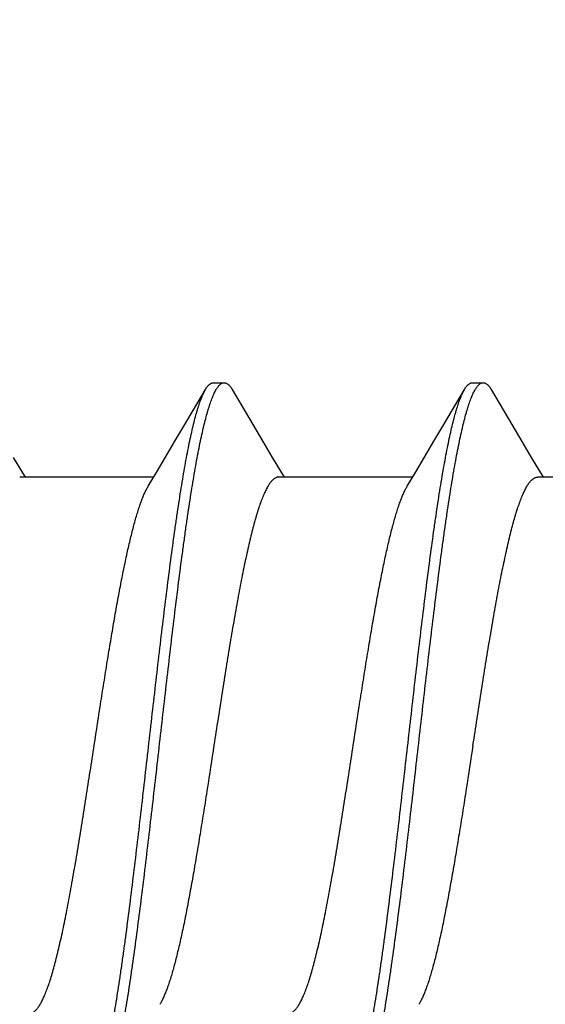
# Model space of a CAD drawing. Header units: feet. Extents: x -114 to 1432, y 355 to 669.
# Tile 153 of 195: x 1246.901 to 1247.176, y 486.052 to 486.568. Entities that reach past the tile are written whole.
import ezdxf

# ---------------------------------------------------------------- set-up
doc = ezdxf.new("R2010")
doc.units = ezdxf.units.FT
doc.header["$MEASUREMENT"] = 0
doc.layers.add('-HARDWARE', color=7, linetype='Continuous')
doc.layers.add('G-ANNO-DIM', color=2, linetype='Continuous')
doc.styles.add('Arial', font='arial.ttf')
doc.dimstyles.new('MS-16A', dxfattribs={"dimscale": 13, "dimtxt": 0.18, "dimasz": 0.18, "dimexe": 0.125, "dimexo": 0.0625, "dimgap": 0.03125, "dimtad": 1, "dimdec": 3, "dimzin": 3, "dimdsep": 46, "dimlunit": 4, "dimtxsty": 'Arial', "dimcen": 0.03125, "dimclrd": 2, "dimclre": 2, "dimclrt": 7, "dimadec": 1, "dimazin": 0, "dimtfac": 1, "dimtdec": 3, "dimtofl": 0, "dimtmove": 0, "dimatfit": 3, "dimfxl": 1, "dimtolj": 1, "dimtzin": 0, "dimarcsym": 0})

# ---------------------------------------------------------------- blocks, each defined once
blk = doc.blocks.new('*D636')
at = {"layer": 'Defpoints', "color": 0, "transparency": 16777216}
for p in [(1248.54362, 504.18809), (1239.0406, 456.18809), (1248.54362, 456.18809)]:
    blk.add_point(p, dxfattribs=at)
at = {"layer": 'G-ANNO-DIM', "color": 2, "lineweight": -2, "transparency": 16777216}
for p, q in [((1247.73112, 504.18809), (1237.4156, 504.18809)), ((1239.0406, 501.84809), (1239.0406, 458.52809)), ((1247.73112, 456.18809), (1237.4156, 456.18809))]:
    blk.add_line(p, q, dxfattribs=at)
at = {"layer": 'G-ANNO-DIM', "color": 2, "transparency": 16777216}
for points in [[(1238.6506, 501.84809), (1239.4306, 501.84809), (1239.0406, 504.18809)], [(1238.6506, 458.52809), (1239.4306, 458.52809), (1239.0406, 456.18809)]]:
    blk.add_solid(points, dxfattribs=at)
at = {"layer": 'G-ANNO-DIM', "color": 7, "transparency": 16777216, "insert": (1237.43961, 480.18809), "char_height": 2.34, "attachment_point": 5, "rotation": 90, "style": 'Arial'}
blk.add_mtext('\\A1;4\'-0"', dxfattribs=at)
blk = doc.blocks.new('2.5IN_LAGSCREW')
at = {"layer": '-HARDWARE', "color": 7}
for p, q in [((1219.93795, 512.07626), (1219.93234, 512.07626)), ((1220.07354, 512.07626), (1220.06792, 512.07626)), ((1219.95296, 512.05435), (1219.94215, 512.07268)), ((1220.08855, 512.05435), (1220.07773, 512.07268)), ((1219.90717, 512.03719), (1219.901, 512.02684)), ((1220.04276, 512.03719), (1220.03659, 512.02684)), ((1220.17835, 512.03719), (1220.17218, 512.02684)), ((1219.83369, 512.02684), (1219.9038, 512.02684)), ((1219.96928, 512.02684), (1220.03939, 512.02684)), ((1220.10487, 512.02684), (1220.17498, 512.02684))]:
    blk.add_line(p, q, dxfattribs=at)
for points in [[(1219.92814, 512.07268), (1219.91731, 512.05431), (1219.91212, 512.04555), (1219.90717, 512.03719)], [(1220.06373, 512.07268), (1220.0529, 512.05431), (1220.04771, 512.04555), (1220.04276, 512.03719)], [(1219.9721, 512.02211), (1219.96783, 512.02927), (1219.9631, 512.03723), (1219.95814, 512.04558), (1219.95296, 512.05435)], [(1220.10769, 512.02211), (1220.10341, 512.02927), (1220.09869, 512.03723), (1220.09373, 512.04558), (1220.08855, 512.05435)]]:
    blk.add_lwpolyline(points, dxfattribs=at)
for points, knots in [([(1219.93234, 512.07626), (1219.93225, 512.07626), (1219.93207, 512.07625), (1219.93172, 512.07619), (1219.93127, 512.07605), (1219.93074, 512.07576), (1219.93021, 512.07536), (1219.92968, 512.07485), (1219.92916, 512.07423), (1219.92864, 512.0735), (1219.92831, 512.07297), (1219.92814, 512.07268)], [0, 0, 0, 0, 0.045704, 0.091926, 0.187779, 0.29126, 0.405209, 0.53174, 0.672382, 0.828214, 1, 1, 1, 1]), ([(1219.99593, 511.70032), (1219.99576, 511.70062), (1219.99542, 511.70124), (1219.99492, 511.70223), (1219.99442, 511.70332), (1219.99393, 511.70451), (1219.99343, 511.70579), (1219.99294, 511.70717), (1219.99244, 511.70865), (1219.99194, 511.71021), (1219.99145, 511.71188), (1219.99077, 511.71427), (1219.98993, 511.7175), (1219.98894, 511.72164), (1219.98795, 511.72612), (1219.98696, 511.73095), (1219.98597, 511.73611), (1219.98498, 511.74159), (1219.98398, 511.74737), (1219.98299, 511.75345), (1219.982, 511.75981), (1219.98101, 511.76644), (1219.97966, 511.77578), (1219.97799, 511.788), (1219.97601, 511.80328), (1219.97404, 511.81927), (1219.97206, 511.83582), (1219.97008, 511.8528), (1219.96743, 511.87588), (1219.96481, 511.89906), (1219.96216, 511.92212), (1219.96019, 511.93906), (1219.95821, 511.95555), (1219.95623, 511.97147), (1219.95456, 511.98429), (1219.95322, 511.99416), (1219.95223, 512.00124), (1219.95123, 512.00806), (1219.95024, 512.01463), (1219.94925, 512.02093), (1219.94826, 512.02695), (1219.94727, 512.03266), (1219.94628, 512.03807), (1219.94529, 512.04316), (1219.94429, 512.04791), (1219.9433, 512.05232), (1219.94232, 512.05638), (1219.94147, 512.05954), (1219.94079, 512.06188), (1219.9403, 512.0635), (1219.9398, 512.06503), (1219.93931, 512.06646), (1219.93881, 512.0678), (1219.93831, 512.06904), (1219.93782, 512.07018), (1219.93732, 512.07123), (1219.93683, 512.07218), (1219.93633, 512.07303), (1219.93584, 512.07378), (1219.93534, 512.07444), (1219.93484, 512.07499), (1219.93435, 512.07545), (1219.93385, 512.07581), (1219.93335, 512.07607), (1219.93284, 512.07622), (1219.9325, 512.07626), (1219.93234, 512.07626)], [0, 0, 0, 0, 0.002665, 0.005556, 0.008677, 0.012029, 0.015615, 0.019435, 0.023489, 0.027776, 0.032297, 0.037049, 0.047241, 0.05834, 0.070327, 0.083182, 0.09688, 0.111395, 0.126699, 0.142762, 0.159551, 0.177033, 0.195172, 0.233269, 0.273528, 0.315616, 0.359183, 0.403864, 0.449287, 0.540835, 0.586194, 0.630769, 0.674188, 0.716089, 0.756123, 0.775336, 0.793959, 0.811954, 0.829284, 0.845914, 0.86181, 0.87694, 0.891275, 0.904787, 0.917449, 0.92924, 0.940138, 0.950126, 0.954774, 0.959191, 0.963374, 0.967323, 0.971039, 0.97452, 0.977769, 0.980787, 0.983576, 0.986141, 0.988487, 0.990622, 0.992557, 0.994308, 0.995894, 0.997345, 0.998699, 1, 1, 1, 1]), ([(1219.94215, 512.07268), (1219.94198, 512.07297), (1219.94165, 512.0735), (1219.94112, 512.07423), (1219.9406, 512.07485), (1219.94007, 512.07536), (1219.93955, 512.07576), (1219.93902, 512.07605), (1219.93857, 512.07619), (1219.93821, 512.07625), (1219.93804, 512.07626), (1219.93795, 512.07626)], [0, 0, 0, 0, 0.171786, 0.327618, 0.468259, 0.594791, 0.70874, 0.81222, 0.908074, 0.954296, 1, 1, 1, 1]), ([(1220.06792, 512.07626), (1220.06784, 512.07626), (1220.06766, 512.07625), (1220.0674, 512.07621), (1220.06713, 512.07614), (1220.06678, 512.076), (1220.06633, 512.07576), (1220.0658, 512.07536), (1220.06527, 512.07485), (1220.06475, 512.07423), (1220.06423, 512.0735), (1220.06389, 512.07297), (1220.06373, 512.07268)], [0, 0, 0, 0, 0.045699, 0.091915, 0.13915, 0.18787, 0.29134, 0.405275, 0.531793, 0.672418, 0.828231, 1, 1, 1, 1]), ([(1220.13152, 511.70032), (1220.13135, 511.70062), (1220.13101, 511.70124), (1220.13051, 511.70223), (1220.13001, 511.70332), (1220.12952, 511.70451), (1220.12902, 511.70579), (1220.12853, 511.70717), (1220.12803, 511.70865), (1220.12753, 511.71021), (1220.12704, 511.71188), (1220.12636, 511.71427), (1220.12552, 511.7175), (1220.12453, 511.72164), (1220.12354, 511.72612), (1220.12255, 511.73095), (1220.12156, 511.73611), (1220.12057, 511.74159), (1220.11957, 511.74737), (1220.11858, 511.75345), (1220.11759, 511.75981), (1220.1166, 511.76644), (1220.11525, 511.77578), (1220.11358, 511.788), (1220.1116, 511.80328), (1220.10963, 511.81927), (1220.10765, 511.83582), (1220.10567, 511.8528), (1220.10302, 511.87588), (1220.1004, 511.89906), (1220.09775, 511.92212), (1220.09577, 511.93906), (1220.0938, 511.95555), (1220.09182, 511.97147), (1220.09015, 511.98429), (1220.08881, 511.99416), (1220.08782, 512.00124), (1220.08682, 512.00806), (1220.08583, 512.01463), (1220.08484, 512.02093), (1220.08385, 512.02695), (1220.08286, 512.03266), (1220.08187, 512.03807), (1220.08088, 512.04316), (1220.07988, 512.04791), (1220.07889, 512.05232), (1220.0779, 512.05638), (1220.07706, 512.05954), (1220.07638, 512.06188), (1220.07589, 512.0635), (1220.07539, 512.06503), (1220.0749, 512.06646), (1220.0744, 512.0678), (1220.0739, 512.06904), (1220.07341, 512.07018), (1220.07291, 512.07123), (1220.07242, 512.07218), (1220.07192, 512.07303), (1220.07143, 512.07378), (1220.07093, 512.07444), (1220.07043, 512.07499), (1220.06994, 512.07545), (1220.06944, 512.07581), (1220.06894, 512.07607), (1220.06843, 512.07622), (1220.06809, 512.07626), (1220.06792, 512.07626)], [0, 0, 0, 0, 0.002665, 0.005556, 0.008677, 0.012029, 0.015615, 0.019435, 0.023489, 0.027776, 0.032297, 0.037049, 0.047241, 0.05834, 0.070327, 0.083182, 0.09688, 0.111395, 0.126699, 0.142762, 0.159551, 0.177033, 0.195172, 0.233269, 0.273528, 0.315616, 0.359183, 0.403864, 0.449287, 0.540835, 0.586194, 0.630769, 0.674188, 0.716089, 0.756123, 0.775336, 0.793959, 0.811954, 0.829284, 0.845914, 0.86181, 0.87694, 0.891275, 0.904787, 0.917449, 0.92924, 0.940138, 0.950126, 0.954774, 0.959191, 0.963374, 0.967323, 0.971039, 0.97452, 0.977769, 0.980787, 0.983576, 0.986141, 0.988487, 0.990622, 0.992557, 0.994308, 0.995894, 0.997345, 0.998699, 1, 1, 1, 1]), ([(1220.07773, 512.07268), (1220.07757, 512.07297), (1220.07724, 512.0735), (1220.07671, 512.07423), (1220.07619, 512.07485), (1220.07566, 512.07536), (1220.07514, 512.07576), (1220.07469, 512.076), (1220.07433, 512.07614), (1220.07407, 512.07621), (1220.0738, 512.07625), (1220.07363, 512.07626), (1220.07354, 512.07626)], [0, 0, 0, 0, 0.171767, 0.327582, 0.468206, 0.594725, 0.708661, 0.812129, 0.86085, 0.908085, 0.954301, 1, 1, 1, 1]), ([(1220.00574, 511.69674), (1220.00558, 511.69674), (1220.00524, 511.69678), (1220.00473, 511.69694), (1220.00423, 511.69719), (1220.00373, 511.69755), (1220.00323, 511.69801), (1220.00274, 511.69856), (1220.00224, 511.69922), (1220.00175, 511.69997), (1220.00125, 511.70082), (1220.00076, 511.70177), (1220.00026, 511.70282), (1219.99976, 511.70397), (1219.99927, 511.70521), (1219.99877, 511.70654), (1219.99828, 511.70798), (1219.99778, 511.7095), (1219.99728, 511.71112), (1219.99661, 511.71346), (1219.99576, 511.71662), (1219.99477, 511.72068), (1219.99378, 511.72509), (1219.99279, 511.72985), (1219.9918, 511.73493), (1219.99081, 511.74034), (1219.98982, 511.74606), (1219.98883, 511.75207), (1219.98784, 511.75837), (1219.98684, 511.76494), (1219.98585, 511.77177), (1219.98486, 511.77884), (1219.98352, 511.78871), (1219.98185, 511.80154), (1219.97987, 511.81745), (1219.97789, 511.83395), (1219.97591, 511.85089), (1219.97327, 511.87395), (1219.97064, 511.89712), (1219.968, 511.9202), (1219.96602, 511.93718), (1219.96404, 511.95374), (1219.96206, 511.96972), (1219.96009, 511.985), (1219.95841, 511.99723), (1219.95707, 512.00656), (1219.95608, 512.01319), (1219.95509, 512.01955), (1219.95409, 512.02563), (1219.9531, 512.03141), (1219.95211, 512.03689), (1219.95112, 512.04205), (1219.95013, 512.04688), (1219.94914, 512.05137), (1219.94815, 512.05551), (1219.94731, 512.05873), (1219.94663, 512.06113), (1219.94613, 512.06279), (1219.94564, 512.06436), (1219.94514, 512.06583), (1219.94465, 512.06721), (1219.94415, 512.06849), (1219.94365, 512.06968), (1219.94316, 512.07077), (1219.94266, 512.07177), (1219.94232, 512.07239), (1219.94215, 512.07268)], [0, 0, 0, 0, 0.001301, 0.002655, 0.004106, 0.005692, 0.007443, 0.009378, 0.011513, 0.013859, 0.016424, 0.019213, 0.022231, 0.02548, 0.028961, 0.032677, 0.036626, 0.040809, 0.045226, 0.049874, 0.059862, 0.07076, 0.082551, 0.095213, 0.108725, 0.12306, 0.13819, 0.154086, 0.170716, 0.188046, 0.206041, 0.224664, 0.243877, 0.283911, 0.325812, 0.369231, 0.413806, 0.459165, 0.550713, 0.596136, 0.640817, 0.684384, 0.726472, 0.766731, 0.804828, 0.822967, 0.840449, 0.857238, 0.873301, 0.888605, 0.90312, 0.916818, 0.929673, 0.94166, 0.952759, 0.962951, 0.967703, 0.972224, 0.976511, 0.980565, 0.984385, 0.987971, 0.991323, 0.994444, 0.997335, 1, 1, 1, 1]), ([(1220.14133, 511.69674), (1220.14117, 511.69674), (1220.14083, 511.69678), (1220.14032, 511.69694), (1220.13982, 511.69719), (1220.13932, 511.69755), (1220.13882, 511.69801), (1220.13833, 511.69856), (1220.13783, 511.69922), (1220.13734, 511.69997), (1220.13684, 511.70082), (1220.13634, 511.70177), (1220.13585, 511.70282), (1220.13535, 511.70397), (1220.13486, 511.70521), (1220.13436, 511.70654), (1220.13387, 511.70798), (1220.13337, 511.7095), (1220.13287, 511.71112), (1220.1322, 511.71346), (1220.13135, 511.71662), (1220.13036, 511.72068), (1220.12937, 511.72509), (1220.12838, 511.72985), (1220.12739, 511.73493), (1220.1264, 511.74034), (1220.12541, 511.74606), (1220.12442, 511.75207), (1220.12343, 511.75837), (1220.12243, 511.76494), (1220.12144, 511.77177), (1220.12045, 511.77884), (1220.11911, 511.78871), (1220.11744, 511.80154), (1220.11546, 511.81745), (1220.11348, 511.83395), (1220.1115, 511.85089), (1220.10886, 511.87395), (1220.10623, 511.89712), (1220.10359, 511.9202), (1220.10161, 511.93718), (1220.09963, 511.95374), (1220.09765, 511.96972), (1220.09568, 511.985), (1220.094, 511.99723), (1220.09266, 512.00656), (1220.09167, 512.01319), (1220.09068, 512.01955), (1220.08968, 512.02563), (1220.08869, 512.03141), (1220.0877, 512.03689), (1220.08671, 512.04205), (1220.08572, 512.04688), (1220.08473, 512.05137), (1220.08374, 512.05551), (1220.0829, 512.05873), (1220.08222, 512.06113), (1220.08172, 512.06279), (1220.08123, 512.06436), (1220.08073, 512.06583), (1220.08023, 512.06721), (1220.07974, 512.06849), (1220.07924, 512.06968), (1220.07875, 512.07077), (1220.07825, 512.07177), (1220.07791, 512.07239), (1220.07773, 512.07268)], [0, 0, 0, 0, 0.001301, 0.002655, 0.004106, 0.005692, 0.007443, 0.009378, 0.011513, 0.013859, 0.016424, 0.019213, 0.022231, 0.02548, 0.028961, 0.032677, 0.036626, 0.040809, 0.045226, 0.049874, 0.059862, 0.07076, 0.082551, 0.095213, 0.108725, 0.12306, 0.13819, 0.154086, 0.170716, 0.188046, 0.206041, 0.224664, 0.243877, 0.283911, 0.325812, 0.369231, 0.413806, 0.459165, 0.550713, 0.596136, 0.640817, 0.684384, 0.726472, 0.766731, 0.804828, 0.822967, 0.840449, 0.857238, 0.873301, 0.888605, 0.90312, 0.916818, 0.929673, 0.94166, 0.952759, 0.962951, 0.967703, 0.972224, 0.976511, 0.980565, 0.984385, 0.987971, 0.991323, 0.994444, 0.997335, 1, 1, 1, 1]), ([(1219.9377, 511.8865), (1219.93699, 511.89109), (1219.93559, 511.90021), (1219.93348, 511.91379), (1219.93137, 511.92711), (1219.92927, 511.94004), (1219.92749, 511.95051), (1219.92606, 511.95859), (1219.925, 511.96441), (1219.92395, 511.97004), (1219.92289, 511.97546), (1219.92183, 511.98067), (1219.92077, 511.98566), (1219.91972, 511.99041), (1219.91866, 511.9949), (1219.9176, 511.99914), (1219.91655, 512.0031), (1219.91549, 512.00679), (1219.91444, 512.01018), (1219.91354, 512.01282), (1219.91282, 512.01478), (1219.91229, 512.01613), (1219.91176, 512.01741), (1219.91123, 512.01861), (1219.9107, 512.01973), (1219.91017, 512.02078), (1219.90964, 512.02174), (1219.90912, 512.02262), (1219.90859, 512.02341), (1219.90806, 512.02413), (1219.90753, 512.02476), (1219.907, 512.02531), (1219.90647, 512.02578), (1219.90594, 512.02616), (1219.90541, 512.02646), (1219.90487, 512.02668), (1219.90434, 512.02681), (1219.90398, 512.02684), (1219.9038, 512.02684)], [0, 0, 0, 0, 0.094964, 0.189034, 0.281328, 0.370978, 0.457147, 0.498675, 0.539034, 0.578134, 0.615884, 0.652199, 0.686997, 0.720201, 0.75174, 0.781545, 0.809556, 0.835719, 0.859986, 0.882319, 0.892752, 0.902692, 0.912137, 0.921087, 0.929544, 0.937508, 0.944985, 0.951981, 0.958504, 0.964566, 0.970184, 0.97538, 0.980183, 0.984629, 0.988768, 0.992658, 0.996375, 1, 1, 1, 1]), ([(1220.03939, 512.02684), (1220.03957, 512.02684), (1220.03993, 512.02681), (1220.04046, 512.02668), (1220.041, 512.02646), (1220.04153, 512.02616), (1220.04206, 512.02578), (1220.04259, 512.02531), (1220.04312, 512.02476), (1220.04365, 512.02413), (1220.04418, 512.02341), (1220.04471, 512.02262), (1220.04523, 512.02174), (1220.04576, 512.02078), (1220.04629, 512.01973), (1220.04682, 512.01861), (1220.04735, 512.01741), (1220.04788, 512.01613), (1220.04841, 512.01478), (1220.04913, 512.01282), (1220.05003, 512.01018), (1220.05108, 512.00679), (1220.05214, 512.0031), (1220.05319, 511.99914), (1220.05425, 511.9949), (1220.05531, 511.99041), (1220.05636, 511.98566), (1220.05742, 511.98067), (1220.05848, 511.97546), (1220.05954, 511.97004), (1220.06059, 511.96441), (1220.06165, 511.95859), (1220.06308, 511.95051), (1220.06486, 511.94004), (1220.06696, 511.92711), (1220.06907, 511.91379), (1220.07118, 511.90021), (1220.07258, 511.89109), (1220.07329, 511.8865)], [0, 0, 0, 0, 0.003625, 0.007342, 0.011232, 0.015371, 0.019817, 0.02462, 0.029816, 0.035434, 0.041496, 0.048019, 0.055015, 0.062492, 0.070456, 0.078913, 0.087863, 0.097308, 0.107248, 0.117681, 0.140014, 0.164281, 0.190444, 0.218455, 0.24826, 0.279799, 0.313003, 0.347801, 0.384116, 0.421866, 0.460965, 0.501325, 0.542853, 0.629022, 0.718672, 0.810966, 0.905036, 1, 1, 1, 1]), ([(1220.00038, 511.8865), (1219.99921, 511.89413), (1219.99746, 511.90551), (1219.99509, 511.92057), (1219.99333, 511.93156), (1219.99157, 511.94226), (1219.98981, 511.95258), (1219.98805, 511.96246), (1219.98629, 511.97183), (1219.9848, 511.97929), (1219.98361, 511.98496), (1219.98272, 511.98896), (1219.98184, 511.9928), (1219.98096, 511.99646), (1219.98008, 511.99993), (1219.97919, 512.00322), (1219.97831, 512.0063), (1219.97743, 512.00919), (1219.97655, 512.01187), (1219.97567, 512.01435), (1219.97479, 512.0166), (1219.97391, 512.01864), (1219.97303, 512.02047), (1219.97241, 512.02159), (1219.9721, 512.02211)], [0, 0, 0, 0, 0.166713, 0.248705, 0.329069, 0.407282, 0.482834, 0.555238, 0.624027, 0.688765, 0.719486, 0.749045, 0.777396, 0.804498, 0.830311, 0.854798, 0.877927, 0.899668, 0.919997, 0.938894, 0.956344, 0.972342, 0.986889, 1, 1, 1, 1]), ([(1220.13597, 511.8865), (1220.1348, 511.89413), (1220.13305, 511.90551), (1220.13068, 511.92057), (1220.12892, 511.93156), (1220.12716, 511.94226), (1220.1254, 511.95258), (1220.12364, 511.96246), (1220.12188, 511.97183), (1220.12039, 511.97929), (1220.1192, 511.98496), (1220.11831, 511.98896), (1220.11743, 511.9928), (1220.11655, 511.99646), (1220.11567, 511.99993), (1220.11478, 512.00322), (1220.1139, 512.0063), (1220.11302, 512.00919), (1220.11214, 512.01187), (1220.11126, 512.01435), (1220.11038, 512.0166), (1220.1095, 512.01864), (1220.10862, 512.02047), (1220.108, 512.02159), (1220.10769, 512.02211)], [0, 0, 0, 0, 0.166713, 0.248705, 0.329069, 0.407282, 0.482834, 0.555238, 0.624027, 0.688765, 0.719486, 0.749045, 0.777396, 0.804498, 0.830311, 0.854798, 0.877927, 0.899668, 0.919997, 0.938894, 0.956344, 0.972342, 0.986889, 1, 1, 1, 1]), ([(1219.9377, 511.8865), (1219.93887, 511.87887), (1219.94062, 511.86749), (1219.94298, 511.85244), (1219.94474, 511.84144), (1219.94651, 511.83074), (1219.94827, 511.82042), (1219.95003, 511.81054), (1219.95179, 511.80117), (1219.95328, 511.79371), (1219.95447, 511.78805), (1219.95536, 511.78404), (1219.95624, 511.7802), (1219.95712, 511.77655), (1219.958, 511.77307), (1219.95888, 511.76979), (1219.95977, 511.7667), (1219.96065, 511.76381), (1219.96153, 511.76113), (1219.96241, 511.75866), (1219.96329, 511.7564), (1219.96417, 511.75436), (1219.96505, 511.75254), (1219.96567, 511.75141), (1219.96598, 511.75089)], [0, 0, 0, 0, 0.166713, 0.248705, 0.329069, 0.407282, 0.482834, 0.555238, 0.624027, 0.688765, 0.719486, 0.749045, 0.777396, 0.804498, 0.830311, 0.854798, 0.877927, 0.899668, 0.919997, 0.938894, 0.956344, 0.972342, 0.986889, 1, 1, 1, 1]), ([(1220.03428, 511.74617), (1220.0341, 511.74617), (1220.03374, 511.7462), (1220.03321, 511.74633), (1220.03267, 511.74654), (1220.03214, 511.74684), (1220.03161, 511.74722), (1220.03108, 511.74769), (1220.03055, 511.74824), (1220.03002, 511.74887), (1220.02949, 511.74959), (1220.02896, 511.75039), (1220.02843, 511.75127), (1220.0279, 511.75223), (1220.02738, 511.75327), (1220.02685, 511.75439), (1220.02632, 511.75559), (1220.02579, 511.75687), (1220.02526, 511.75823), (1220.02454, 511.76018), (1220.02364, 511.76282), (1220.02259, 511.76622), (1220.02153, 511.7699), (1220.02047, 511.77387), (1220.01942, 511.7781), (1220.01836, 511.7826), (1220.0173, 511.78734), (1220.01625, 511.79233), (1220.01519, 511.79754), (1220.01413, 511.80297), (1220.01307, 511.8086), (1220.01202, 511.81441), (1220.01059, 511.82249), (1220.00881, 511.83296), (1220.0067, 511.84589), (1220.0046, 511.85921), (1220.00249, 511.87279), (1220.00108, 511.88192), (1220.00038, 511.8865)], [0, 0, 0, 0, 0.003625, 0.007342, 0.011232, 0.015371, 0.019817, 0.02462, 0.029816, 0.035434, 0.041496, 0.048019, 0.055015, 0.062492, 0.070456, 0.078913, 0.087863, 0.097308, 0.107248, 0.117681, 0.140014, 0.164281, 0.190444, 0.218455, 0.24826, 0.279799, 0.313003, 0.347801, 0.384116, 0.421866, 0.460966, 0.501325, 0.542853, 0.629022, 0.718672, 0.810966, 0.905036, 1, 1, 1, 1]), ([(1220.07329, 511.8865), (1220.07446, 511.87887), (1220.07621, 511.86749), (1220.07857, 511.85244), (1220.08033, 511.84144), (1220.0821, 511.83074), (1220.08386, 511.82042), (1220.08562, 511.81054), (1220.08737, 511.80117), (1220.08886, 511.79371), (1220.09006, 511.78805), (1220.09094, 511.78404), (1220.09183, 511.7802), (1220.09271, 511.77655), (1220.09359, 511.77307), (1220.09447, 511.76979), (1220.09535, 511.7667), (1220.09624, 511.76381), (1220.09712, 511.76113), (1220.098, 511.75866), (1220.09888, 511.7564), (1220.09976, 511.75436), (1220.10064, 511.75254), (1220.10126, 511.75141), (1220.10157, 511.75089)], [0, 0, 0, 0, 0.166713, 0.248705, 0.329069, 0.407282, 0.482834, 0.555238, 0.624027, 0.688765, 0.719486, 0.749045, 0.777396, 0.804498, 0.830311, 0.854798, 0.877927, 0.899668, 0.919997, 0.938894, 0.956344, 0.972342, 0.986889, 1, 1, 1, 1]), ([(1220.16987, 511.74617), (1220.16969, 511.74617), (1220.16933, 511.7462), (1220.1688, 511.74633), (1220.16826, 511.74654), (1220.16773, 511.74684), (1220.1672, 511.74722), (1220.16667, 511.74769), (1220.16614, 511.74824), (1220.16561, 511.74887), (1220.16508, 511.74959), (1220.16455, 511.75039), (1220.16402, 511.75127), (1220.16349, 511.75223), (1220.16297, 511.75327), (1220.16244, 511.75439), (1220.16191, 511.75559), (1220.16138, 511.75687), (1220.16085, 511.75823), (1220.16013, 511.76018), (1220.15923, 511.76282), (1220.15817, 511.76622), (1220.15712, 511.7699), (1220.15606, 511.77387), (1220.15501, 511.7781), (1220.15395, 511.7826), (1220.15289, 511.78734), (1220.15184, 511.79233), (1220.15078, 511.79754), (1220.14972, 511.80297), (1220.14866, 511.8086), (1220.14761, 511.81441), (1220.14618, 511.82249), (1220.1444, 511.83296), (1220.14229, 511.84589), (1220.14019, 511.85921), (1220.13808, 511.87279), (1220.13667, 511.88192), (1220.13597, 511.8865)], [0, 0, 0, 0, 0.003625, 0.007342, 0.011232, 0.015371, 0.019817, 0.02462, 0.029816, 0.035434, 0.041496, 0.048019, 0.055015, 0.062492, 0.070456, 0.078913, 0.087863, 0.097308, 0.107248, 0.117681, 0.140014, 0.164281, 0.190444, 0.218455, 0.24826, 0.279799, 0.313003, 0.347801, 0.384116, 0.421866, 0.460966, 0.501325, 0.542853, 0.629022, 0.718672, 0.810966, 0.905036, 1, 1, 1, 1])]:
    blk.add_open_spline(points, degree=3, knots=knots, dxfattribs=at)

msp = doc.modelspace()

# ---------------------------------------------------------------- block references
at = {"layer": '-HARDWARE', "xscale": -1}
msp.add_blockref('2.5IN_LAGSCREW', (2467.07624, -25.69841), dxfattribs=at)

# ---------------------------------------------------------------- dimensions: what is measured, and where the dimension line sits
at = {"layer": 'G-ANNO-DIM'}
dim = msp.add_linear_dim(base=(1239.0406, 456.18809), p1=(1248.54362, 504.18809), p2=(1248.54362, 456.18809), angle=90, dimstyle='MS-16A', dxfattribs=at)
dim.commit()
dim.dimension.update_dxf_attribs({"geometry": '*D636', "text_midpoint": (1239.0406, 480.18809), "dimtype": 160})

doc.saveas('drawing.dxf')
